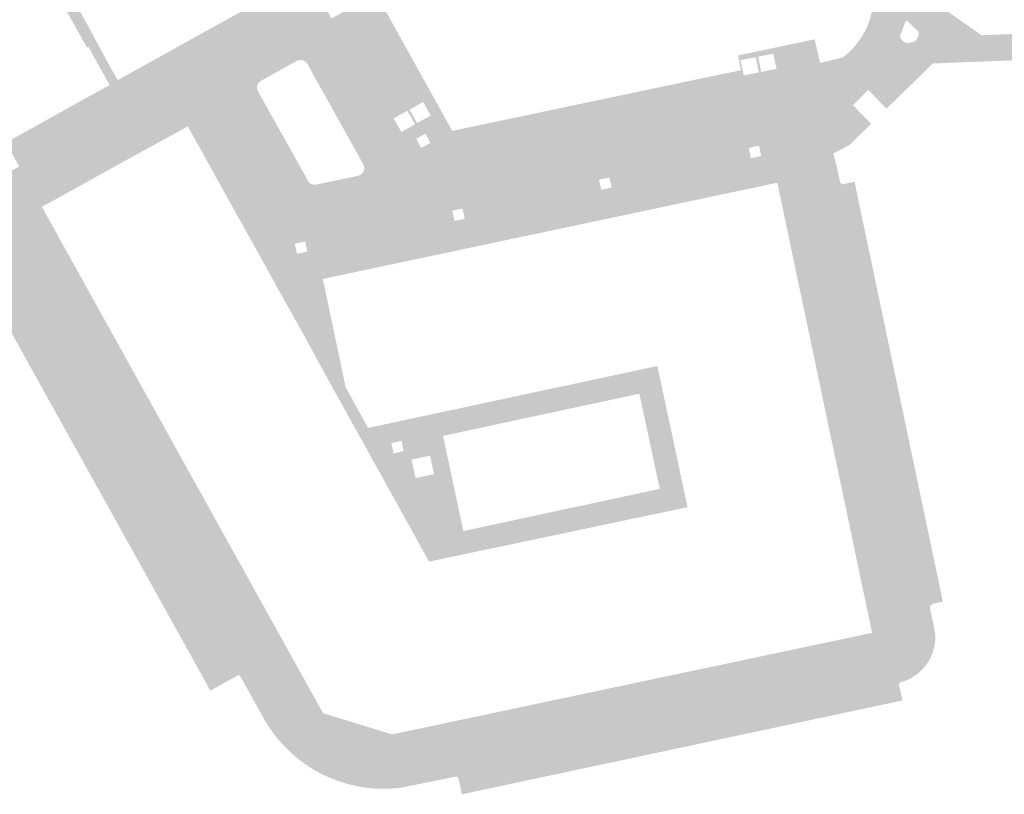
# Model space of a CAD drawing. Header units: inches. Extents: x 83221 to 84763, y 445855 to 447258.
# Tile 8 of 58: x 83347 to 83473, y 446304 to 446403. Entities that reach past the tile are written whole.
import ezdxf

# ---------------------------------------------------------------- set-up
doc = ezdxf.new("R2010")
doc.units = ezdxf.units.IN
doc.header["$MEASUREMENT"] = 0

msp = doc.modelspace()

# ---------------------------------------------------------------- hatches: boundary and pattern name
for points in [[(83344.96, 446421.53), (83347.59, 446416.8), (83348.9, 446414.45), (83350.18, 446412.13), (83352.84, 446407.35), (83354.16, 446405.02), (83355.49, 446402.69), (83358.32, 446397.43), (83359.47, 446395.41), (83358.44, 446394.78), (83355.72, 446399.67), (83355.53, 446399.57), (83354.2, 446401.98), (83352.89, 446404.31), (83351.57, 446406.64), (83348.93, 446411.4), (83347.62, 446413.74), (83346.33, 446416.07), (83343.71, 446420.79), (83342.38, 446423.18), (83341.07, 446425.55), (83338.46, 446430.24), (83337.14, 446432.63), (83334.51, 446437.35), (83333.2, 446439.72), (83331.89, 446442.07), (83330.6, 446444.39), (83329.2, 446446.92), (83330.44, 446447.67), (83331.85, 446445.14), (83333.16, 446442.78), (83334.46, 446440.42), (83337.09, 446435.7), (83338.4, 446433.34), (83339.69, 446431.02), (83342.36, 446426.21), (83343.65, 446423.89), (83344.96, 446421.53), (83344.96, 446421.53)], [(83465.76, 446403.88), (83469.67, 446401.14), (83465.11, 446400.93), (83461.44, 446400.2), (83460.6, 446400.04), (83460.57, 446400.19), (83461.05, 446400.29), (83461.14, 446400.35), (83461.23, 446400.42), (83461.3, 446400.5), (83461.38, 446400.58), (83461.44, 446400.66), (83461.5, 446400.76), (83461.54, 446400.85), (83461.58, 446400.95), (83461.61, 446401.06), (83461.63, 446401.17), (83461.64, 446401.27), (83461.65, 446401.38), (83461.64, 446401.49), (83461.62, 446401.6), (83460.19, 446402.99), (83460.04, 446402.94), (83457.23, 446417.39), (83458.54, 446417.66), (83459.21, 446417.8), (83460.62, 446418.1), (83462.36, 446409.29), (83462.57, 446408.5), (83462.84, 446407.73), (83463.18, 446406.99), (83463.58, 446406.28), (83464.04, 446405.61), (83464.56, 446404.99), (83465.14, 446404.41), (83465.76, 446403.88)], [(83459.97, 446402.91), (83459.26, 446401.04), (83459.29, 446400.94), (83459.32, 446400.84), (83459.37, 446400.74), (83459.43, 446400.65), (83459.49, 446400.56), (83459.56, 446400.48), (83459.64, 446400.41), (83459.73, 446400.34), (83459.82, 446400.28), (83459.92, 446400.24), (83460.02, 446400.2), (83460.12, 446400.17), (83460.23, 446400.15), (83460.34, 446400.14), (83460.57, 446400.19), (83460.6, 446400.04), (83455.08, 446398.96), (83451.92, 446398.28), (83452.53, 446398.77), (83453.1, 446399.3), (83453.62, 446399.88), (83454.09, 446400.49), (83454.52, 446401.15), (83454.88, 446401.83), (83455.2, 446402.55), (83455.45, 446403.28), (83455.64, 446404.04), (83455.77, 446404.81), (83455.84, 446405.58), (83455.84, 446406.36), (83455.78, 446407.14), (83455.66, 446407.91), (83453.91, 446416.68), (83455.3, 446416.98), (83455.92, 446417.11), (83457.23, 446417.39), (83460.04, 446402.94), (83459.97, 446402.91)], [(83392.59, 446406.15), (83400.2, 446392.44), (83398.93, 446391.73), (83398.43, 446392.63), (83396.7, 446391.65), (83397.19, 446390.77), (83396.92, 446390.62), (83396.41, 446391.5), (83394.67, 446390.52), (83395.18, 446389.65), (83394.52, 446389.28), (83394.04, 446390.13), (83393.68, 446390.72), (83393.68, 446390.75), (83393.68, 446390.78), (83393.68, 446390.81), (83393.69, 446390.84), (83393.7, 446390.87), (83393.71, 446390.9), (83393.72, 446390.93), (83393.74, 446390.95), (83393.76, 446390.98), (83393.78, 446391), (83393.8, 446391.02), (83393.82, 446391.04), (83393.85, 446391.06), (83393.88, 446391.07), (83393.91, 446391.08), (83393.94, 446391.09), (83393.97, 446391.1), (83394, 446391.1), (83397.55, 446393.15), (83392.1, 446402.97), (83388.58, 446400.99), (83388.54, 446400.97), (83388.5, 446400.96), (83388.45, 446400.94), (83388.41, 446400.94), (83388.37, 446400.93), (83388.32, 446400.93), (83388.28, 446400.93), (83388.23, 446400.94), (83388.19, 446400.95), (83388.15, 446400.96), (83388.11, 446400.98), (83388.08, 446401), (83388.04, 446401.02), (83388.01, 446401.05), (83387.98, 446401.08), (83387.95, 446401.11), (83387.92, 446401.14), (83387.9, 446401.17), (83387.72, 446401.53), (83391.16, 446403.49), (83390.26, 446405.19), (83388.91, 446404.46), (83388.03, 446406.07), (83388.75, 446406.48), (83388.1, 446407.64), (83387.4, 446407.24), (83387.02, 446407.92), (83388.77, 446408.91), (83387.53, 446411.14), (83389.23, 446412.11), (83392.59, 446406.15)], [(83435.97, 446387.27), (83422.46, 446384.42), (83419.76, 446383.85), (83404.08, 446380.55), (83404.08, 446380.55), (83399.72, 446379.59), (83391.95, 446377.95), (83388.88, 446382.94), (83390.09, 446383.2), (83390.22, 446383.23), (83390.34, 446383.28), (83390.34, 446383.27), (83390.53, 446383.39), (83390.66, 446383.51), (83390.76, 446383.65), (83390.85, 446383.81), (83390.9, 446383.98), (83390.92, 446384.15), (83390.91, 446384.33), (83390.87, 446384.5), (83390.81, 446384.64), (83383.73, 446397.35), (83383.74, 446397.35), (83383.63, 446397.54), (83383.51, 446397.68), (83383.38, 446397.79), (83383.23, 446397.88), (83383.07, 446397.95), (83382.89, 446397.98), (83382.72, 446397.99), (83382.55, 446397.96), (83382.38, 446397.91), (83382.22, 446397.83), (83382.12, 446397.75), (83380.36, 446396.77), (83377.45, 446401.49), (83377.85, 446401.69), (83378.08, 446401.83), (83378.29, 446401.98), (83378.49, 446402.15), (83378.68, 446402.34), (83378.85, 446402.55), (83379, 446402.76), (83379.12, 446402.99), (83379.23, 446403.24), (83379.32, 446403.49), (83379.38, 446403.74), (83379.42, 446404), (83379.44, 446404.27), (83379.44, 446404.53), (83379.41, 446404.8), (83379.36, 446405.05), (83379.28, 446405.31), (83379.18, 446405.55), (83379.07, 446405.79), (83378.86, 446406.17), (83383.62, 446408.9), (83385.09, 446406.25), (83386.74, 446403.28), (83387.72, 446401.53), (83387.9, 446401.17), (83393.68, 446390.73), (83393.68, 446390.73), (83394.04, 446390.13), (83395, 446388.44), (83395.31, 446387.96), (83395.67, 446387.51), (83396.07, 446387.1), (83396.51, 446386.73), (83396.98, 446386.39), (83397.47, 446386.11), (83397.99, 446385.87), (83398.53, 446385.68), (83399.09, 446385.53), (83399.66, 446385.45), (83400.23, 446385.41), (83400.8, 446385.43), (83401.37, 446385.49), (83401.93, 446385.62), (83403.7, 446386.01), (83439.15, 446393.51), (83440.18, 446393.67), (83440.53, 446393.7), (83440.87, 446393.71), (83441.22, 446393.72), (83441.56, 446393.7), (83441.91, 446393.68), (83442.25, 446393.64), (83442.64, 446393.58), (83443.03, 446393.51), (83443.42, 446393.43), (83443.8, 446393.34), (83444.18, 446393.23), (83444.56, 446393.12), (83445.3, 446392.84), (83446.01, 446392.51), (83446.7, 446392.11), (83447.34, 446391.66), (83447.95, 446391.16), (83448.51, 446390.6), (83448.77, 446390.31), (83449.01, 446390), (83449.24, 446389.69), (83449.45, 446389.36), (83449.64, 446389.03), (83449.82, 446388.68), (83449.99, 446388.29), (83450.15, 446387.89), (83450.3, 446387.48), (83450.45, 446387.08), (83450.58, 446386.67), (83450.71, 446386.26), (83450.76, 446386.05), (83447.22, 446384.19), (83447.03, 446384.69), (83446.79, 446385.18), (83446.52, 446385.64), (83446.2, 446386.08), (83445.84, 446386.48), (83445.45, 446386.86), (83445.07, 446387.15), (83445.08, 446387.16), (83444.58, 446387.48), (83444.12, 446387.74), (83443.63, 446387.94), (83443.12, 446388.11), (83442.6, 446388.23), (83442.07, 446388.3), (83441.54, 446388.33), (83441.01, 446388.31), (83440.48, 446388.24), (83435.97, 446387.27)], [(83376.8, 446401.69), (83376.17, 446402.79), (83360.72, 446394.16), (83361.39, 446392.97), (83361.41, 446392.94), (83361.43, 446392.91), (83361.44, 446392.88), (83361.45, 446392.85), (83361.46, 446392.82), (83361.47, 446392.78), (83361.47, 446392.75), (83361.47, 446392.71), (83361.47, 446392.68), (83361.46, 446392.65), (83361.45, 446392.61), (83361.44, 446392.58), (83361.43, 446392.55), (83361.41, 446392.52), (83361.39, 446392.49), (83361.37, 446392.46), (83361.35, 446392.44), (83361.32, 446392.42), (83359.76, 446391.58), (83357.67, 446390.4), (83357.63, 446390.38), (83357.58, 446390.37), (83357.53, 446390.36), (83357.48, 446390.35), (83357.44, 446390.35), (83357.39, 446390.35), (83357.34, 446390.36), (83357.29, 446390.37), (83357.24, 446390.38), (83357.2, 446390.4), (83357.16, 446390.43), (83357.12, 446390.45), (83357.08, 446390.49), (83357.05, 446390.52), (83357.02, 446390.56), (83356.99, 446390.6), (83356.35, 446391.73), (83348.29, 446387.2), (83348.94, 446386.03), (83348.96, 446386.01), (83348.98, 446385.99), (83349, 446385.96), (83349.01, 446385.94), (83349.03, 446385.91), (83349.04, 446385.88), (83349.05, 446385.85), (83349.05, 446385.82), (83349.05, 446385.79), (83349.05, 446385.76), (83349.05, 446385.73), (83349.04, 446385.7), (83349.04, 446385.67), (83349.03, 446385.64), (83349.01, 446385.62), (83349, 446385.59), (83348.98, 446385.56), (83348.96, 446385.54), (83346.9, 446384.39), (83345.2, 446387.43), (83347.98, 446388.97), (83354.03, 446392.35), (83354.93, 446392.85), (83355.4, 446393.11), (83358.44, 446394.78), (83359.47, 446395.41), (83361.85, 446396.73), (83362.75, 446397.23), (83363.68, 446397.75), (83368.08, 446400.2), (83369.82, 446401.18), (83377.19, 446405.22), (83377.74, 446405.53), (83378.86, 446406.17), (83379.07, 446405.79), (83379.18, 446405.55), (83379.28, 446405.31), (83379.36, 446405.05), (83379.41, 446404.8), (83379.44, 446404.53), (83379.44, 446404.27), (83379.42, 446404), (83379.38, 446403.74), (83379.32, 446403.49), (83379.23, 446403.24), (83379.12, 446402.99), (83379, 446402.76), (83378.85, 446402.55), (83378.68, 446402.34), (83378.49, 446402.15), (83378.29, 446401.98), (83378.08, 446401.83), (83377.85, 446401.69), (83377.45, 446401.49), (83377.41, 446401.48), (83377.38, 446401.46), (83377.33, 446401.45), (83377.29, 446401.45), (83377.25, 446401.44), (83377.21, 446401.44), (83377.17, 446401.45), (83377.13, 446401.45), (83377.09, 446401.46), (83377.05, 446401.48), (83377.01, 446401.49), (83376.97, 446401.52), (83376.94, 446401.54), (83376.9, 446401.56), (83376.87, 446401.59), (83376.84, 446401.62), (83376.82, 446401.66), (83376.8, 446401.69), (83376.8, 446401.69)], [(83386.74, 446403.28), (83390.26, 446405.19), (83391.16, 446403.49), (83387.72, 446401.53), (83386.74, 446403.28), (83386.74, 446403.28)], [(83388.58, 446400.99), (83392.1, 446402.97), (83397.55, 446393.15), (83394, 446391.1), (83393.97, 446391.1), (83393.94, 446391.09), (83393.91, 446391.08), (83393.88, 446391.07), (83393.85, 446391.06), (83393.82, 446391.04), (83393.8, 446391.02), (83393.78, 446391), (83393.76, 446390.98), (83393.74, 446390.95), (83393.72, 446390.93), (83393.71, 446390.9), (83393.7, 446390.87), (83393.69, 446390.84), (83393.68, 446390.81), (83393.68, 446390.78), (83393.68, 446390.75), (83393.68, 446390.72), (83387.9, 446401.17), (83387.92, 446401.14), (83387.95, 446401.11), (83387.98, 446401.08), (83388.01, 446401.05), (83388.04, 446401.02), (83388.08, 446401), (83388.11, 446400.98), (83388.15, 446400.96), (83388.19, 446400.95), (83388.23, 446400.94), (83388.28, 446400.93), (83388.32, 446400.93), (83388.37, 446400.93), (83388.41, 446400.94), (83388.45, 446400.94), (83388.5, 446400.96), (83388.54, 446400.97), (83388.58, 446400.99), (83388.58, 446400.99)], [(83517.02, 446399.52), (83468.08, 446397.72), (83463.46, 446397.53), (83458.86, 446393.04), (83457.55, 446391.77), (83455.22, 446394.14), (83461.44, 446400.2), (83465.11, 446400.93), (83469.67, 446401.14), (83516.7, 446402.96), (83516.91, 446402.96), (83517.02, 446399.52), (83517.02, 446399.52)], [(83377.45, 446401.49), (83361.32, 446392.42), (83361.35, 446392.44), (83361.37, 446392.46), (83361.39, 446392.49), (83361.41, 446392.52), (83361.43, 446392.55), (83361.44, 446392.58), (83361.45, 446392.61), (83361.46, 446392.65), (83361.47, 446392.68), (83361.47, 446392.71), (83361.47, 446392.75), (83361.47, 446392.78), (83361.46, 446392.82), (83361.45, 446392.85), (83361.44, 446392.88), (83361.43, 446392.91), (83361.41, 446392.94), (83361.39, 446392.97), (83360.72, 446394.16), (83376.17, 446402.79), (83376.8, 446401.69), (83376.82, 446401.66), (83376.84, 446401.62), (83376.87, 446401.59), (83376.9, 446401.56), (83376.94, 446401.54), (83376.97, 446401.52), (83377.01, 446401.49), (83377.05, 446401.48), (83377.09, 446401.46), (83377.13, 446401.45), (83377.17, 446401.45), (83377.21, 446401.44), (83377.25, 446401.44), (83377.29, 446401.45), (83377.33, 446401.45), (83377.38, 446401.46), (83377.41, 446401.48), (83377.45, 446401.49), (83377.45, 446401.49)], [(83388.88, 446382.94), (83391.95, 446377.95), (83384.21, 446376.32), (83384.2, 446376.32), (83383.58, 446376.16), (83383.31, 446376.1), (83383.03, 446376.07), (83382.75, 446376.06), (83382.47, 446376.07), (83382.19, 446376.11), (83381.92, 446376.18), (83381.65, 446376.27), (83381.39, 446376.39), (83381.15, 446376.53), (83380.92, 446376.69), (83380.7, 446376.87), (83380.51, 446377.07), (83380.33, 446377.29), (83380.17, 446377.52), (83378.25, 446380.99), (83372.3, 446391.81), (83372.3, 446391.82), (83371.89, 446392.47), (83371.82, 446392.58), (83371.71, 446392.71), (83371.57, 446392.82), (83371.42, 446392.91), (83371.25, 446392.97), (83371.08, 446393), (83370.91, 446392.99), (83370.73, 446392.96), (83370.58, 446392.9), (83360.48, 446387.36), (83350.61, 446381.94), (83350.3, 446381.76), (83350.01, 446381.55), (83349.75, 446381.31), (83349.5, 446381.05), (83349.28, 446380.77), (83349.08, 446380.48), (83346.9, 446384.39), (83348.96, 446385.54), (83357.63, 446390.38), (83357.63, 446390.38), (83359.76, 446391.58), (83361.32, 446392.42), (83377.44, 446401.49), (83377.45, 446401.49), (83380.36, 446396.77), (83377.89, 446395.41), (83377.75, 446395.33), (83377.67, 446395.28), (83377.57, 446395.2), (83377.45, 446395.07), (83377.36, 446394.93), (83377.29, 446394.76), (83377.25, 446394.59), (83377.24, 446394.42), (83377.27, 446394.25), (83377.32, 446394.08), (83377.38, 446393.96), (83377.5, 446393.74), (83383.66, 446382.71), (83383.74, 446382.57), (83383.81, 446382.46), (83383.92, 446382.32), (83384.06, 446382.21), (83384.21, 446382.13), (83384.38, 446382.07), (83384.56, 446382.05), (83384.73, 446382.06), (83385.29, 446382.18), (83388.88, 446382.94)], [(83400.2, 446392.44), (83402.15, 446388.93), (83433.85, 446395.61), (83438.97, 446396.67), (83439.17, 446395.78), (83443.74, 446396.69), (83443.16, 446399.52), (83448.37, 446400.62), (83449.09, 446397.61), (83451.92, 446398.28), (83455.08, 446398.96), (83449.13, 446393.12), (83449.58, 446392.73), (83450, 446392.32), (83450.41, 446391.88), (83450.78, 446391.42), (83451.13, 446390.94), (83451.45, 446390.44), (83453.26, 446392.22), (83455.59, 446389.85), (83452.82, 446387.12), (83450.76, 446386.05), (83450.71, 446386.26), (83450.58, 446386.67), (83450.45, 446387.08), (83450.3, 446387.48), (83450.15, 446387.89), (83449.99, 446388.29), (83449.82, 446388.68), (83449.64, 446389.03), (83449.45, 446389.36), (83449.24, 446389.69), (83449.01, 446390), (83448.77, 446390.31), (83448.51, 446390.6), (83447.95, 446391.16), (83447.34, 446391.66), (83446.7, 446392.11), (83446.01, 446392.51), (83445.3, 446392.84), (83444.56, 446393.12), (83444.18, 446393.23), (83443.8, 446393.34), (83443.42, 446393.43), (83443.03, 446393.51), (83442.64, 446393.58), (83442.25, 446393.64), (83441.91, 446393.68), (83441.56, 446393.7), (83441.22, 446393.72), (83440.87, 446393.71), (83440.53, 446393.7), (83440.18, 446393.67), (83439.15, 446393.51), (83439.12, 446393.51), (83439.08, 446393.51), (83439.04, 446393.51), (83439, 446393.52), (83438.97, 446393.52), (83438.93, 446393.54), (83438.9, 446393.55), (83438.87, 446393.57), (83438.83, 446393.59), (83438.8, 446393.61), (83438.78, 446393.64), (83438.75, 446393.67), (83438.73, 446393.7), (83438.71, 446393.73), (83438.69, 446393.76), (83438.68, 446393.8), (83438.67, 446393.83), (83438.36, 446395.18), (83434.16, 446394.28), (83403.65, 446387.85), (83403.87, 446386.49), (83403.89, 446386.46), (83403.9, 446386.43), (83403.9, 446386.4), (83403.91, 446386.37), (83403.91, 446386.34), (83403.91, 446386.31), (83403.9, 446386.27), (83403.9, 446386.24), (83403.89, 446386.21), (83403.87, 446386.19), (83403.86, 446386.16), (83403.84, 446386.13), (83403.82, 446386.11), (83403.8, 446386.08), (83403.78, 446386.06), (83403.75, 446386.04), (83403.73, 446386.03), (83403.7, 446386.01), (83401.93, 446385.62), (83401.37, 446385.49), (83400.8, 446385.43), (83400.23, 446385.41), (83399.05, 446387.23), (83399.36, 446387.4), (83398.72, 446388.57), (83398.32, 446388.35), (83397.4, 446389.77), (83396.92, 446390.62), (83397.19, 446390.77), (83397.66, 446389.92), (83399.4, 446390.89), (83398.93, 446391.73), (83400.2, 446392.44)], [(83443.16, 446399.52), (83443.55, 446397.62), (83443.36, 446397.58), (83443.11, 446398.8), (83441.17, 446398.4), (83441.41, 446397.18), (83441.12, 446397.12), (83440.89, 446398.34), (83438.94, 446397.96), (83439.18, 446396.72), (83438.97, 446396.67), (83438.62, 446398.51), (83438.73, 446398.59), (83440.92, 446399.05), (83443.16, 446399.52)], [(83461.44, 446400.2), (83455.22, 446394.14), (83453.26, 446392.22), (83451.45, 446390.44), (83451.13, 446390.94), (83450.78, 446391.42), (83450.41, 446391.88), (83450, 446392.32), (83449.58, 446392.73), (83449.13, 446393.12), (83455.08, 446398.96), (83461.44, 446400.2), (83461.44, 446400.2)], [(83441.41, 446397.18), (83441.56, 446396.45), (83443.51, 446396.85), (83443.36, 446397.58), (83443.55, 446397.62), (83443.74, 446396.69), (83439.17, 446395.78), (83438.97, 446396.67), (83439.18, 446396.72), (83439.32, 446396.01), (83441.26, 446396.39), (83441.12, 446397.12), (83441.41, 446397.18)], [(83439.15, 446393.51), (83403.7, 446386.01), (83403.73, 446386.03), (83403.75, 446386.04), (83403.78, 446386.06), (83403.8, 446386.08), (83403.82, 446386.11), (83403.84, 446386.13), (83403.86, 446386.16), (83403.87, 446386.19), (83403.89, 446386.21), (83403.9, 446386.24), (83403.9, 446386.27), (83403.91, 446386.31), (83403.91, 446386.34), (83403.91, 446386.37), (83403.9, 446386.4), (83403.9, 446386.43), (83403.89, 446386.46), (83403.87, 446386.49), (83403.65, 446387.85), (83434.16, 446394.28), (83438.36, 446395.18), (83438.66, 446393.87), (83438.67, 446393.83), (83438.68, 446393.8), (83438.69, 446393.76), (83438.71, 446393.73), (83438.73, 446393.7), (83438.75, 446393.67), (83438.78, 446393.64), (83438.8, 446393.61), (83438.83, 446393.59), (83438.87, 446393.57), (83438.9, 446393.55), (83438.93, 446393.54), (83438.97, 446393.52), (83439, 446393.52), (83439.04, 446393.51), (83439.08, 446393.51), (83439.12, 446393.51), (83439.15, 446393.51), (83439.15, 446393.51)], [(83384.54, 446376.05), (83384.55, 446376.02), (83384.55, 446375.99), (83384.56, 446375.95), (83384.56, 446375.92), (83384.56, 446375.89), (83384.86, 446374.46), (83383.51, 446374.18), (83383.38, 446374.81), (83382.06, 446374.54), (83382.19, 446373.9), (83377.62, 446372.93), (83376.37, 446375.17), (83374.6, 446378.36), (83372.82, 446381.55), (83371.11, 446384.64), (83369.38, 446387.77), (83368.4, 446389.5), (83366.75, 446388.59), (83366.12, 446388.24), (83365.85, 446388.1), (83359.64, 446384.69), (83351.77, 446380.32), (83349.79, 446379.24), (83349.1, 446380.45), (83349.08, 446380.48), (83349.28, 446380.77), (83349.5, 446381.05), (83349.75, 446381.31), (83350.01, 446381.55), (83350.3, 446381.76), (83350.61, 446381.94), (83360.48, 446387.36), (83370.53, 446392.88), (83370.61, 446392.91), (83370.69, 446392.95), (83370.78, 446392.97), (83370.86, 446392.99), (83370.95, 446393), (83371.04, 446393), (83371.12, 446392.99), (83371.21, 446392.98), (83371.3, 446392.95), (83371.38, 446392.92), (83371.46, 446392.89), (83371.53, 446392.85), (83371.61, 446392.8), (83371.67, 446392.74), (83371.74, 446392.68), (83371.79, 446392.61), (83371.84, 446392.54), (83371.89, 446392.47), (83372.28, 446391.84), (83372.29, 446391.8), (83372.3, 446391.77), (83372.31, 446391.74), (83372.31, 446391.71), (83372.31, 446391.68), (83372.31, 446391.65), (83372.3, 446391.62), (83372.3, 446391.59), (83372.29, 446391.56), (83372.27, 446391.53), (83372.26, 446391.5), (83372.24, 446391.47), (83372.22, 446391.45), (83372.2, 446391.42), (83372.18, 446391.4), (83372.15, 446391.38), (83372.12, 446391.36), (83372.1, 446391.35), (83372.07, 446391.34), (83372.04, 446391.33), (83370.84, 446390.64), (83376.62, 446380.27), (83377.82, 446380.92), (83377.83, 446380.94), (83377.85, 446380.96), (83377.87, 446380.98), (83377.89, 446380.99), (83377.92, 446381.01), (83377.94, 446381.02), (83377.97, 446381.03), (83377.99, 446381.04), (83378.02, 446381.04), (83378.04, 446381.04), (83378.07, 446381.05), (83378.1, 446381.04), (83378.12, 446381.04), (83378.15, 446381.03), (83378.18, 446381.03), (83378.2, 446381.02), (83378.22, 446381.01), (83378.25, 446380.99), (83380.17, 446377.52), (83380.33, 446377.29), (83380.51, 446377.07), (83380.7, 446376.87), (83380.92, 446376.69), (83381.15, 446376.53), (83381.39, 446376.39), (83381.65, 446376.27), (83381.92, 446376.18), (83382.19, 446376.11), (83382.47, 446376.07), (83382.75, 446376.06), (83383.03, 446376.07), (83383.31, 446376.1), (83383.58, 446376.16), (83384.18, 446376.31), (83384.22, 446376.31), (83384.25, 446376.31), (83384.29, 446376.3), (83384.32, 446376.28), (83384.35, 446376.27), (83384.38, 446376.25), (83384.41, 446376.23), (83384.44, 446376.21), (83384.46, 446376.18), (83384.48, 446376.16), (83384.5, 446376.13), (83384.52, 446376.11), (83384.53, 446376.08), (83384.54, 446376.05)], [(83357.67, 446390.4), (83348.96, 446385.54), (83348.98, 446385.56), (83349, 446385.59), (83349.01, 446385.62), (83349.03, 446385.64), (83349.04, 446385.67), (83349.04, 446385.7), (83349.05, 446385.73), (83349.05, 446385.76), (83349.05, 446385.79), (83349.05, 446385.82), (83349.05, 446385.85), (83349.04, 446385.88), (83349.03, 446385.91), (83349.01, 446385.94), (83349, 446385.96), (83348.98, 446385.99), (83348.96, 446386.01), (83348.94, 446386.03), (83348.29, 446387.2), (83356.35, 446391.73), (83356.99, 446390.6), (83357.02, 446390.56), (83357.05, 446390.52), (83357.08, 446390.49), (83357.12, 446390.45), (83357.16, 446390.43), (83357.2, 446390.4), (83357.24, 446390.38), (83357.29, 446390.37), (83357.34, 446390.36), (83357.39, 446390.35), (83357.44, 446390.35), (83357.48, 446390.35), (83357.53, 446390.36), (83357.58, 446390.37), (83357.63, 446390.38), (83357.67, 446390.4), (83357.67, 446390.4)], [(83372.28, 446391.84), (83378.25, 446380.99), (83378.22, 446381.01), (83378.2, 446381.02), (83378.18, 446381.03), (83378.15, 446381.03), (83378.12, 446381.04), (83378.1, 446381.04), (83378.07, 446381.05), (83378.04, 446381.04), (83378.02, 446381.04), (83377.99, 446381.04), (83377.97, 446381.03), (83377.94, 446381.02), (83377.92, 446381.01), (83377.89, 446380.99), (83377.87, 446380.98), (83377.85, 446380.96), (83377.83, 446380.94), (83377.82, 446380.92), (83376.62, 446380.27), (83370.84, 446390.64), (83372.04, 446391.33), (83372.07, 446391.34), (83372.1, 446391.35), (83372.12, 446391.36), (83372.15, 446391.38), (83372.18, 446391.4), (83372.2, 446391.42), (83372.22, 446391.45), (83372.24, 446391.47), (83372.26, 446391.5), (83372.27, 446391.53), (83372.29, 446391.56), (83372.3, 446391.59), (83372.3, 446391.62), (83372.31, 446391.65), (83372.31, 446391.68), (83372.31, 446391.71), (83372.31, 446391.74), (83372.3, 446391.77), (83372.29, 446391.8), (83372.28, 446391.84), (83372.28, 446391.84)], [(83399.05, 446387.23), (83400.23, 446385.41), (83399.66, 446385.45), (83399.09, 446385.53), (83398.53, 446385.68), (83397.99, 446385.87), (83397.47, 446386.11), (83396.98, 446386.39), (83396.51, 446386.73), (83396.07, 446387.1), (83395.67, 446387.51), (83395.31, 446387.96), (83395, 446388.44), (83394.52, 446389.28), (83395.18, 446389.65), (83395.67, 446388.79), (83397.4, 446389.77), (83398.32, 446388.35), (83397.55, 446387.92), (83398.18, 446386.75), (83399.05, 446387.23)], [(83441.28, 446387.04), (83439.97, 446386.74), (83440.11, 446386.11), (83436.12, 446385.27), (83435.79, 446386.77), (83435.78, 446386.8), (83435.77, 446386.83), (83435.76, 446386.86), (83435.76, 446386.9), (83435.76, 446386.93), (83435.76, 446386.96), (83435.76, 446386.99), (83435.77, 446387.03), (83435.78, 446387.06), (83435.79, 446387.09), (83435.8, 446387.12), (83435.82, 446387.15), (83435.84, 446387.17), (83435.86, 446387.2), (83435.89, 446387.22), (83435.91, 446387.24), (83435.94, 446387.26), (83435.97, 446387.27), (83440.48, 446388.24), (83441.01, 446388.31), (83441.54, 446388.33), (83442.07, 446388.3), (83442.6, 446388.23), (83443.12, 446388.11), (83443.63, 446387.94), (83444.12, 446387.74), (83444.58, 446387.48), (83445.03, 446387.19), (83445.07, 446387.15), (83441.42, 446386.39), (83441.28, 446387.04)], [(83443.62, 446382.31), (83385.62, 446370.03), (83385.8, 446369.3), (83387.65, 446360.48), (83388.53, 446356.26), (83391.4, 446351.02), (83390.12, 446350.31), (83387.7, 446354.68), (83386.81, 446356.28), (83385.9, 446357.92), (83383.32, 446362.68), (83381.62, 446365.72), (83379.85, 446368.89), (83378.06, 446372.14), (83377.62, 446372.93), (83382.19, 446373.9), (83382.33, 446373.26), (83383.65, 446373.51), (83383.51, 446374.18), (83384.86, 446374.46), (83385.38, 446371.98), (83400.43, 446375.19), (83399.92, 446377.64), (83402.28, 446378.13), (83402.43, 446377.44), (83403.73, 446377.71), (83403.59, 446378.41), (83404.76, 446378.66), (83405.29, 446376.19), (83420.35, 446379.38), (83419.83, 446381.83), (83421.01, 446382.08), (83421.17, 446381.41), (83422.49, 446381.69), (83422.34, 446382.36), (83423.2, 446382.54), (83423.71, 446380.06), (83436.64, 446382.81), (83436.12, 446385.27), (83440.11, 446386.11), (83440.25, 446385.44), (83441.56, 446385.73), (83441.42, 446386.39), (83445.07, 446387.15), (83445.45, 446386.86), (83445.84, 446386.48), (83446.2, 446386.08), (83446.52, 446385.64), (83446.79, 446385.18), (83447.03, 446384.69), (83447.22, 446384.19), (83443.62, 446382.31)], [(83435.79, 446386.77), (83436.64, 446382.81), (83423.71, 446380.06), (83422.89, 446384.04), (83422.89, 446384.08), (83422.88, 446384.11), (83422.88, 446384.14), (83422.87, 446384.17), (83422.86, 446384.2), (83422.84, 446384.23), (83422.83, 446384.26), (83422.81, 446384.28), (83422.79, 446384.31), (83422.76, 446384.33), (83422.74, 446384.35), (83422.71, 446384.37), (83422.68, 446384.38), (83422.65, 446384.4), (83422.62, 446384.41), (83422.59, 446384.42), (83422.56, 446384.42), (83422.53, 446384.42), (83422.49, 446384.42), (83422.46, 446384.42), (83435.97, 446387.27), (83435.94, 446387.26), (83435.91, 446387.24), (83435.89, 446387.22), (83435.86, 446387.2), (83435.84, 446387.17), (83435.82, 446387.15), (83435.8, 446387.12), (83435.79, 446387.09), (83435.78, 446387.06), (83435.77, 446387.03), (83435.76, 446386.99), (83435.76, 446386.96), (83435.76, 446386.93), (83435.76, 446386.9), (83435.76, 446386.86), (83435.77, 446386.83), (83435.78, 446386.8), (83435.79, 446386.77), (83435.79, 446386.77)], [(83451.64, 446382.36), (83463.1, 446327.97), (83463.66, 446325.36), (83463.68, 446325.28), (83463.69, 446325.19), (83463.71, 446325.11), (83463.72, 446325.02), (83463.73, 446324.93), (83463.74, 446324.85), (83458.68, 446324.86), (83458.84, 446325.18), (83458.98, 446325.52), (83459.09, 446325.87), (83459.16, 446326.23), (83459.2, 446326.6), (83459.21, 446326.96), (83459.18, 446327.33), (83459.12, 446327.69), (83458.07, 446332.7), (83448.94, 446376.18), (83448.78, 446376.97), (83447.48, 446383.05), (83447.45, 446383.2), (83447.42, 446383.37), (83447.39, 446383.54), (83447.35, 446383.7), (83447.31, 446383.87), (83447.27, 446384.03), (83447.22, 446384.19), (83450.76, 446386.05), (83451.17, 446384.53), (83451.61, 446382.48), (83451.64, 446382.36), (83451.64, 446382.36)], [(83349.07, 446376.48), (83382.27, 446316.7), (83382.74, 446315.86), (83383.27, 446315.07), (83383.87, 446314.31), (83384.52, 446313.61), (83385.22, 446312.95), (83385.97, 446312.35), (83385.05, 446310.57), (83383.68, 446307.9), (83382.64, 446308.65), (83381.66, 446309.47), (83380.74, 446310.36), (83379.82, 446311.41), (83378.99, 446312.51), (83378.24, 446313.69), (83375.1, 446319.32), (83343.62, 446376.04), (83342.78, 446377.58), (83342.62, 446377.89), (83342.49, 446378.21), (83342.39, 446378.54), (83342.32, 446378.88), (83342.28, 446379.23), (83342.27, 446379.58), (83342.29, 446379.93), (83342.35, 446380.27), (83342.43, 446380.61), (83342.54, 446380.94), (83342.68, 446381.26), (83342.85, 446381.56), (83343.05, 446381.85), (83343.27, 446382.12), (83343.51, 446382.37), (83343.77, 446382.59), (83344.06, 446382.8), (83344.36, 446382.97), (83346.9, 446384.39), (83349.08, 446380.48), (83348.92, 446380.18), (83348.79, 446379.86), (83348.68, 446379.54), (83348.6, 446379.2), (83348.55, 446378.85), (83348.53, 446378.5), (83348.55, 446378.15), (83348.59, 446377.8), (83348.66, 446377.45), (83348.77, 446377.12), (83348.9, 446376.79), (83349.07, 446376.48), (83349.07, 446376.48)], [(83422.89, 446384.04), (83423.2, 446382.54), (83422.34, 446382.36), (83422.2, 446382.98), (83420.87, 446382.7), (83421.01, 446382.08), (83419.83, 446381.83), (83419.51, 446383.34), (83419.5, 446383.38), (83419.5, 446383.42), (83419.49, 446383.45), (83419.5, 446383.49), (83419.5, 446383.53), (83419.51, 446383.57), (83419.52, 446383.61), (83419.54, 446383.64), (83419.56, 446383.68), (83419.58, 446383.71), (83419.6, 446383.74), (83419.63, 446383.76), (83419.66, 446383.79), (83419.69, 446383.81), (83419.72, 446383.83), (83419.76, 446383.85), (83422.46, 446384.42), (83422.49, 446384.42), (83422.53, 446384.42), (83422.56, 446384.42), (83422.59, 446384.42), (83422.62, 446384.41), (83422.65, 446384.4), (83422.68, 446384.38), (83422.71, 446384.37), (83422.74, 446384.35), (83422.76, 446384.33), (83422.79, 446384.31), (83422.81, 446384.28), (83422.83, 446384.26), (83422.84, 446384.23), (83422.86, 446384.2), (83422.87, 446384.17), (83422.88, 446384.14), (83422.88, 446384.11), (83422.89, 446384.08), (83422.89, 446384.04)], [(83448.78, 446376.97), (83448.94, 446376.18), (83448.94, 446376.15), (83448.94, 446376.12), (83448.94, 446376.09), (83448.93, 446376.06), (83448.93, 446376.03), (83448.91, 446376), (83448.9, 446375.97), (83448.88, 446375.95), (83448.87, 446375.92), (83448.85, 446375.9), (83448.82, 446375.88), (83448.8, 446375.86), (83448.77, 446375.84), (83448.75, 446375.83), (83448.72, 446375.81), (83448.69, 446375.8), (83448.66, 446375.8), (83448.63, 446375.79), (83448.6, 446375.79), (83448.57, 446375.79), (83447.24, 446375.51), (83456.25, 446332.54), (83457.6, 446332.84), (83457.62, 446332.85), (83457.65, 446332.86), (83457.68, 446332.87), (83457.71, 446332.87), (83457.74, 446332.87), (83457.77, 446332.87), (83457.8, 446332.87), (83457.83, 446332.87), (83457.86, 446332.86), (83457.89, 446332.85), (83457.92, 446332.84), (83457.94, 446332.83), (83457.97, 446332.81), (83457.99, 446332.79), (83458.01, 446332.77), (83458.03, 446332.75), (83458.05, 446332.73), (83458.07, 446332.7), (83459.12, 446327.69), (83459.18, 446327.33), (83459.21, 446326.96), (83459.2, 446326.6), (83459.16, 446326.23), (83459.09, 446325.87), (83458.98, 446325.52), (83458.84, 446325.18), (83458.68, 446324.86), (83458.65, 446324.86), (83455.71, 446324.86), (83443.62, 446382.31), (83447.22, 446384.19), (83447.27, 446384.03), (83447.31, 446383.87), (83447.35, 446383.7), (83447.39, 446383.54), (83447.42, 446383.37), (83447.45, 446383.2), (83447.48, 446383.05), (83447.48, 446383.01), (83447.48, 446382.98), (83447.48, 446382.94), (83447.47, 446382.91), (83447.46, 446382.88), (83447.45, 446382.85), (83447.43, 446382.81), (83447.41, 446382.79), (83447.39, 446382.76), (83447.37, 446382.73), (83447.34, 446382.71), (83447.32, 446382.69), (83447.29, 446382.67), (83447.26, 446382.65), (83447.23, 446382.64), (83447.19, 446382.63), (83447.16, 446382.62), (83447.13, 446382.61), (83445.79, 446382.32), (83446.93, 446377.01), (83448.26, 446377.28), (83448.3, 446377.29), (83448.34, 446377.29), (83448.37, 446377.29), (83448.41, 446377.29), (83448.45, 446377.28), (83448.48, 446377.27), (83448.52, 446377.26), (83448.55, 446377.24), (83448.58, 446377.23), (83448.61, 446377.21), (83448.64, 446377.18), (83448.67, 446377.16), (83448.7, 446377.13), (83448.72, 446377.1), (83448.74, 446377.07), (83448.75, 446377.04), (83448.77, 446377), (83448.78, 446376.97), (83448.78, 446376.97)], [(83419.51, 446383.34), (83420.35, 446379.38), (83405.29, 446376.19), (83404.45, 446380.16), (83404.45, 446380.19), (83404.44, 446380.22), (83404.44, 446380.25), (83404.43, 446380.28), (83404.42, 446380.31), (83404.41, 446380.34), (83404.39, 446380.37), (83404.37, 446380.39), (83404.35, 446380.42), (83404.33, 446380.44), (83404.31, 446380.46), (83404.28, 446380.48), (83404.26, 446380.49), (83404.23, 446380.51), (83404.2, 446380.52), (83404.17, 446380.53), (83404.14, 446380.54), (83404.11, 446380.54), (83404.08, 446380.54), (83404.04, 446380.54), (83419.76, 446383.85), (83419.72, 446383.83), (83419.69, 446383.81), (83419.66, 446383.79), (83419.63, 446383.76), (83419.6, 446383.74), (83419.58, 446383.71), (83419.56, 446383.68), (83419.54, 446383.64), (83419.52, 446383.61), (83419.51, 446383.57), (83419.5, 446383.53), (83419.5, 446383.49), (83419.49, 446383.45), (83419.5, 446383.42), (83419.5, 446383.38), (83419.51, 446383.34), (83419.51, 446383.34)], [(83447.48, 446383.05), (83448.78, 446376.97), (83448.77, 446377), (83448.75, 446377.04), (83448.74, 446377.07), (83448.72, 446377.1), (83448.7, 446377.13), (83448.67, 446377.16), (83448.64, 446377.18), (83448.61, 446377.21), (83448.58, 446377.23), (83448.55, 446377.24), (83448.52, 446377.26), (83448.48, 446377.27), (83448.45, 446377.28), (83448.41, 446377.29), (83448.37, 446377.29), (83448.34, 446377.29), (83448.3, 446377.29), (83448.26, 446377.28), (83446.93, 446377.01), (83445.79, 446382.32), (83447.13, 446382.61), (83447.16, 446382.62), (83447.19, 446382.63), (83447.23, 446382.64), (83447.26, 446382.65), (83447.29, 446382.67), (83447.32, 446382.69), (83447.34, 446382.71), (83447.37, 446382.73), (83447.39, 446382.76), (83447.41, 446382.79), (83447.43, 446382.81), (83447.45, 446382.85), (83447.46, 446382.88), (83447.47, 446382.91), (83447.48, 446382.94), (83447.48, 446382.98), (83447.48, 446383.01), (83447.48, 446383.05), (83447.48, 446383.05)], [(83453.47, 446382.44), (83464.74, 446328.84), (83463.49, 446328.56), (83463.44, 446328.55), (83463.39, 446328.53), (83463.35, 446328.5), (83463.31, 446328.48), (83463.27, 446328.45), (83463.24, 446328.41), (83463.21, 446328.38), (83463.18, 446328.34), (83463.15, 446328.3), (83463.13, 446328.25), (83463.12, 446328.21), (83463.11, 446328.16), (83463.1, 446328.11), (83463.1, 446328.07), (83463.1, 446328.02), (83463.1, 446327.97), (83451.64, 446382.36), (83451.65, 446382.33), (83451.67, 446382.3), (83451.68, 446382.27), (83451.71, 446382.25), (83451.73, 446382.22), (83451.75, 446382.2), (83451.78, 446382.18), (83451.81, 446382.16), (83451.84, 446382.15), (83451.87, 446382.14), (83451.9, 446382.13), (83451.94, 446382.12), (83451.97, 446382.12), (83452, 446382.12), (83452.04, 446382.12), (83452.07, 446382.13), (83452.1, 446382.14), (83452.13, 446382.15), (83453.47, 446382.44), (83453.47, 446382.44)], [(83349.79, 446379.24), (83385.67, 446314.6), (83386.93, 446314.22), (83386.33, 446313.06), (83385.98, 446312.37), (83385.97, 446312.35), (83385.22, 446312.95), (83384.52, 446313.61), (83383.87, 446314.31), (83383.27, 446315.07), (83382.74, 446315.86), (83382.27, 446316.7), (83349.07, 446376.48), (83348.9, 446376.79), (83348.77, 446377.12), (83348.66, 446377.45), (83348.59, 446377.8), (83348.55, 446378.15), (83348.53, 446378.5), (83348.55, 446378.85), (83348.6, 446379.2), (83348.68, 446379.54), (83348.79, 446379.86), (83348.92, 446380.18), (83349.08, 446380.48), (83349.1, 446380.45), (83349.79, 446379.24), (83349.79, 446379.24)], [(83404.45, 446380.16), (83404.76, 446378.66), (83403.59, 446378.41), (83403.46, 446379.02), (83402.15, 446378.75), (83402.28, 446378.13), (83399.92, 446377.64), (83399.61, 446379.13), (83399.59, 446379.16), (83399.58, 446379.18), (83399.57, 446379.21), (83399.57, 446379.24), (83399.56, 446379.27), (83399.56, 446379.3), (83399.56, 446379.33), (83399.57, 446379.36), (83399.57, 446379.38), (83399.58, 446379.41), (83399.59, 446379.44), (83399.6, 446379.47), (83399.62, 446379.49), (83399.63, 446379.52), (83399.65, 446379.54), (83399.67, 446379.56), (83399.7, 446379.58), (83399.72, 446379.59), (83404.04, 446380.54), (83404.08, 446380.54), (83404.11, 446380.54), (83404.14, 446380.54), (83404.17, 446380.53), (83404.2, 446380.52), (83404.23, 446380.51), (83404.26, 446380.49), (83404.28, 446380.48), (83404.31, 446380.46), (83404.33, 446380.44), (83404.35, 446380.42), (83404.37, 446380.39), (83404.39, 446380.37), (83404.41, 446380.34), (83404.42, 446380.31), (83404.43, 446380.28), (83404.44, 446380.25), (83404.44, 446380.22), (83404.45, 446380.19), (83404.45, 446380.16)], [(83399.61, 446379.13), (83400.43, 446375.19), (83385.38, 446371.98), (83384.56, 446375.89), (83384.56, 446375.92), (83384.56, 446375.95), (83384.55, 446375.99), (83384.55, 446376.02), (83384.54, 446376.05), (83384.53, 446376.08), (83384.52, 446376.11), (83384.5, 446376.13), (83384.48, 446376.16), (83384.46, 446376.18), (83384.44, 446376.21), (83384.41, 446376.23), (83384.38, 446376.25), (83384.35, 446376.27), (83384.32, 446376.28), (83384.29, 446376.3), (83384.25, 446376.31), (83384.22, 446376.31), (83384.18, 446376.31), (83399.72, 446379.59), (83399.7, 446379.58), (83399.67, 446379.56), (83399.65, 446379.54), (83399.63, 446379.52), (83399.62, 446379.49), (83399.6, 446379.47), (83399.59, 446379.44), (83399.58, 446379.41), (83399.57, 446379.38), (83399.57, 446379.36), (83399.56, 446379.33), (83399.56, 446379.3), (83399.56, 446379.27), (83399.57, 446379.24), (83399.57, 446379.21), (83399.58, 446379.18), (83399.59, 446379.16), (83399.61, 446379.13), (83399.61, 446379.13)], [(83343.62, 446376.04), (83375.1, 446319.32), (83375.08, 446319.34), (83375.06, 446319.36), (83375.03, 446319.38), (83375, 446319.39), (83374.97, 446319.4), (83374.94, 446319.41), (83374.91, 446319.42), (83374.88, 446319.42), (83374.85, 446319.43), (83374.82, 446319.42), (83374.79, 446319.42), (83374.75, 446319.41), (83374.72, 446319.41), (83374.7, 446319.39), (83374.67, 446319.38), (83374.64, 446319.36), (83374.61, 446319.34), (83374.59, 446319.32), (83371.29, 446317.48), (83340.03, 446373.73), (83342.24, 446374.96), (83343.36, 446375.58), (83343.39, 446375.59), (83343.42, 446375.6), (83343.45, 446375.62), (83343.48, 446375.64), (83343.51, 446375.66), (83343.53, 446375.68), (83343.55, 446375.7), (83343.57, 446375.73), (83343.59, 446375.76), (83343.6, 446375.78), (83343.61, 446375.81), (83343.62, 446375.84), (83343.63, 446375.88), (83343.63, 446375.91), (83343.64, 446375.94), (83343.63, 446375.97), (83343.63, 446376.01), (83343.62, 446376.04), (83343.62, 446376.04)], [(83448.94, 446376.18), (83458.07, 446332.7), (83458.05, 446332.73), (83458.03, 446332.75), (83458.01, 446332.77), (83457.99, 446332.79), (83457.97, 446332.81), (83457.94, 446332.83), (83457.92, 446332.84), (83457.89, 446332.85), (83457.86, 446332.86), (83457.83, 446332.87), (83457.8, 446332.87), (83457.77, 446332.87), (83457.74, 446332.87), (83457.71, 446332.87), (83457.68, 446332.87), (83457.65, 446332.86), (83457.62, 446332.85), (83457.6, 446332.84), (83456.25, 446332.54), (83447.24, 446375.51), (83448.57, 446375.79), (83448.6, 446375.79), (83448.63, 446375.79), (83448.66, 446375.8), (83448.69, 446375.8), (83448.72, 446375.81), (83448.75, 446375.83), (83448.77, 446375.84), (83448.8, 446375.86), (83448.82, 446375.88), (83448.85, 446375.9), (83448.87, 446375.92), (83448.88, 446375.95), (83448.9, 446375.97), (83448.91, 446376), (83448.93, 446376.03), (83448.93, 446376.06), (83448.94, 446376.09), (83448.94, 446376.12), (83448.94, 446376.15), (83448.94, 446376.18), (83448.94, 446376.18)], [(83426.02, 446355.38), (83400.97, 446350), (83401.01, 446349.83), (83402.27, 446343.91), (83399.76, 446345.38), (83399.31, 446347.47), (83397.04, 446346.98), (83395.41, 446347.94), (83395.95, 446348.07), (83395.67, 446349.38), (83394.38, 446349.07), (83394.51, 446348.46), (83390.76, 446350.66), (83391.4, 446351.02), (83393.39, 446351.44), (83395.2, 446351.83), (83397, 446352.22), (83403.95, 446353.7), (83405.74, 446354.09), (83407.57, 446354.48), (83414.52, 446355.97), (83416.33, 446356.35), (83418.15, 446356.74), (83422.78, 446357.73), (83426.88, 446358.61), (83428.32, 446358.92), (83430.5, 446348.72), (83430.89, 446346.9), (83431.27, 446345.09), (83432.17, 446340.9), (83428.62, 446343.24), (83426.02, 446355.38)], [(83402.27, 446343.91), (83403.54, 446337.99), (83403.57, 446337.85), (83428.62, 446343.24), (83432.17, 446340.9), (83421.86, 446338.73), (83420.07, 446338.35), (83418.23, 446337.96), (83411.32, 446336.51), (83409.5, 446336.12), (83407.7, 446335.74), (83401.49, 446334.44), (83399.62, 446334.04), (83399.19, 446333.96), (83398.18, 446335.77), (83397.29, 446337.39), (83396.39, 446339.01), (83392.95, 446345.22), (83392.05, 446346.83), (83391.15, 446348.46), (83390.12, 446350.31), (83390.76, 446350.66), (83394.51, 446348.46), (83394.67, 446347.75), (83395.41, 446347.94), (83396.95, 446347.03), (83397.47, 446344.62), (83399.82, 446345.12), (83399.76, 446345.38), (83402.27, 446343.91)], [(83459.35, 446318.54), (83402.63, 446306.52), (83395.58, 446305.08), (83393.92, 446304.95), (83392.26, 446304.98), (83390.6, 446305.17), (83388.98, 446305.51), (83387.39, 446306.01), (83385.86, 446306.66), (83385.53, 446306.82), (83385.2, 446306.98), (83384.88, 446307.16), (83384.48, 446307.39), (83384.07, 446307.64), (83383.68, 446307.9), (83385.05, 446310.57), (83385.97, 446312.35), (83386.55, 446311.96), (83387.14, 446311.59), (83387.76, 446311.26), (83388.79, 446310.8), (83389.85, 446310.44), (83390.94, 446310.17), (83392.05, 446310), (83393.17, 446309.94), (83394.3, 446309.97), (83395.41, 446310.11), (83456.02, 446322.93), (83456.36, 446323.01), (83456.69, 446323.13), (83457.01, 446323.28), (83457.32, 446323.45), (83457.61, 446323.65), (83457.88, 446323.87), (83458.13, 446324.11), (83458.36, 446324.38), (83458.56, 446324.66), (83458.6, 446324.73), (83458.64, 446324.79), (83458.68, 446324.86), (83463.74, 446324.85), (83463.75, 446324.76), (83463.76, 446324.68), (83463.76, 446324.59), (83463.77, 446324.33), (83463.77, 446324.07), (83463.75, 446323.81), (83463.69, 446323.29), (83463.57, 446322.78), (83463.42, 446322.28), (83463.22, 446321.8), (83462.98, 446321.33), (83462.7, 446320.89), (83462.38, 446320.48), (83462.03, 446320.09), (83461.65, 446319.74), (83461.23, 446319.42), (83460.79, 446319.14), (83460.33, 446318.9), (83459.85, 446318.7), (83459.35, 446318.54), (83459.35, 446318.54)], [(83456.02, 446322.93), (83395.41, 446310.11), (83394.3, 446309.97), (83393.17, 446309.94), (83392.05, 446310), (83390.94, 446310.17), (83389.85, 446310.44), (83388.79, 446310.8), (83387.76, 446311.26), (83387.14, 446311.59), (83386.55, 446311.96), (83385.97, 446312.35), (83385.98, 446312.37), (83386.33, 446313.06), (83386.93, 446314.22), (83394.48, 446311.9), (83455.71, 446324.86), (83458.65, 446324.86), (83458.68, 446324.86), (83458.64, 446324.79), (83458.6, 446324.73), (83458.56, 446324.66), (83458.36, 446324.38), (83458.13, 446324.11), (83457.88, 446323.87), (83457.61, 446323.65), (83457.32, 446323.45), (83457.01, 446323.28), (83456.69, 446323.13), (83456.36, 446323.01), (83456.02, 446322.93), (83456.02, 446322.93)], [(83403.37, 446304.25), (83402.98, 446306.12), (83402.98, 446306.16), (83402.97, 446306.19), (83402.97, 446306.22), (83402.96, 446306.25), (83402.95, 446306.28), (83402.94, 446306.31), (83402.92, 446306.34), (83402.9, 446306.37), (83402.88, 446306.39), (83402.86, 446306.42), (83402.84, 446306.44), (83402.81, 446306.46), (83402.78, 446306.47), (83402.75, 446306.49), (83402.72, 446306.5), (83402.69, 446306.51), (83402.66, 446306.52), (83402.63, 446306.52), (83459.35, 446318.54), (83459.33, 446318.53), (83459.3, 446318.52), (83459.28, 446318.5), (83459.25, 446318.48), (83459.23, 446318.46), (83459.22, 446318.44), (83459.2, 446318.42), (83459.18, 446318.39), (83459.17, 446318.37), (83459.16, 446318.34), (83459.15, 446318.31), (83459.15, 446318.29), (83459.14, 446318.26), (83459.14, 446318.23), (83459.14, 446318.2), (83459.15, 446318.17), (83459.15, 446318.14), (83459.16, 446318.12), (83459.6, 446316.23), (83403.37, 446304.25)]]:
    msp.add_hatch(color=256).paths.add_polyline_path(points, flags=0)

doc.saveas('drawing.dxf')
